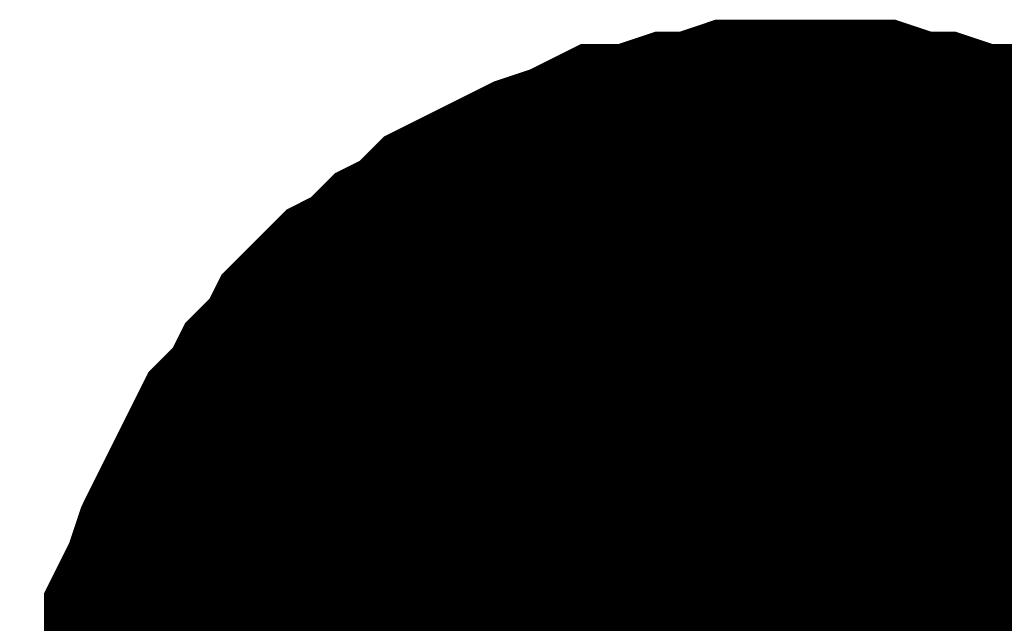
# Model space of a CAD drawing. Header units: inches. Extents: x 0 to 17, y 0 to 11.
# Tile 38 of 48: x 7.4245 to 7.4567, y 7.1561 to 7.1759. Entities that reach past the tile are written whole.
import ezdxf

# ---------------------------------------------------------------- set-up
doc = ezdxf.new("R2010")
doc.units = ezdxf.units.IN
doc.header["$MEASUREMENT"] = 0
doc.layers.add('Sheet', color=255, linetype='Continuous')

msp = doc.modelspace()

# ---------------------------------------------------------------- linework, layer by layer
at = {"layer": 'Sheet'}
for points in [[(7.430364, 7.149762, 0.0118, 0.0118, 0), (7.430364, 7.150952, 0.0118, 0.0118, 0), (7.430364, 7.151745, 0.0118, 0.0118, 0), (7.43076, 7.152934, 0.0118, 0.0118, 0), (7.43076, 7.153727, 0.0118, 0.0118, 0), (7.431157, 7.154916, 0.0118, 0.0118, 0), (7.431157, 7.155709, 0.0118, 0.0118, 0), (7.431553, 7.156502, 0.0118, 0.0118, 0), (7.43195, 7.157692, 0.0118, 0.0118, 0), (7.432346, 7.158485, 0.0118, 0.0118, 0), (7.432743, 7.159278, 0.0118, 0.0118, 0), (7.433139, 7.160071, 0.0118, 0.0118, 0), (7.433535, 7.160864, 0.0118, 0.0118, 0), (7.434328, 7.161657, 0.0118, 0.0118, 0), (7.434725, 7.16245, 0.0118, 0.0118, 0), (7.435518, 7.163243, 0.0118, 0.0118, 0), (7.435914, 7.164035, 0.0118, 0.0118, 0), (7.436707, 7.164828, 0.0118, 0.0118, 0), (7.4375, 7.165225, 0.0118, 0.0118, 0), (7.438293, 7.166018, 0.0118, 0.0118, 0), (7.439086, 7.166414, 0.0118, 0.0118, 0), (7.439879, 7.167207, 0.0118, 0.0118, 0), (7.440672, 7.167604, 0.0118, 0.0118, 0), (7.441465, 7.168, 0.0118, 0.0118, 0), (7.442257, 7.168397, 0.0118, 0.0118, 0), (7.443447, 7.168793, 0.0118, 0.0118, 0), (7.44424, 7.16919, 0.0118, 0.0118, 0), (7.445033, 7.16919, 0.0118, 0.0118, 0), (7.446222, 7.169586, 0.0118, 0.0118, 0), (7.447015, 7.169586, 0.0118, 0.0118, 0), (7.448204, 7.169983, 0.0118, 0.0118, 0), (7.448997, 7.169983, 0.0118, 0.0118, 0), (7.450187, 7.169983, 0.0118, 0.0118, 0)], [(7.430364, 7.149762, 0.0118, 0.0118, 0), (7.430364, 7.150952, 0.0118, 0.0118, 0), (7.430364, 7.151745, 0.0118, 0.0118, 0), (7.43076, 7.152934, 0.0118, 0.0118, 0), (7.43076, 7.153727, 0.0118, 0.0118, 0), (7.431157, 7.154916, 0.0118, 0.0118, 0), (7.431157, 7.155709, 0.0118, 0.0118, 0), (7.431553, 7.156502, 0.0118, 0.0118, 0), (7.43195, 7.157692, 0.0118, 0.0118, 0), (7.432346, 7.158485, 0.0118, 0.0118, 0), (7.432743, 7.159278, 0.0118, 0.0118, 0), (7.433139, 7.160071, 0.0118, 0.0118, 0), (7.433535, 7.160864, 0.0118, 0.0118, 0), (7.434328, 7.161657, 0.0118, 0.0118, 0), (7.434725, 7.16245, 0.0118, 0.0118, 0), (7.435518, 7.163243, 0.0118, 0.0118, 0), (7.435914, 7.164035, 0.0118, 0.0118, 0), (7.436707, 7.164828, 0.0118, 0.0118, 0), (7.4375, 7.165225, 0.0118, 0.0118, 0), (7.438293, 7.166018, 0.0118, 0.0118, 0), (7.439086, 7.166414, 0.0118, 0.0118, 0), (7.439879, 7.167207, 0.0118, 0.0118, 0), (7.440672, 7.167604, 0.0118, 0.0118, 0), (7.441465, 7.168, 0.0118, 0.0118, 0), (7.442257, 7.168397, 0.0118, 0.0118, 0), (7.443447, 7.168793, 0.0118, 0.0118, 0), (7.44424, 7.16919, 0.0118, 0.0118, 0), (7.445033, 7.16919, 0.0118, 0.0118, 0), (7.446222, 7.169586, 0.0118, 0.0118, 0), (7.447015, 7.169586, 0.0118, 0.0118, 0), (7.448204, 7.169983, 0.0118, 0.0118, 0), (7.448997, 7.169983, 0.0118, 0.0118, 0), (7.450187, 7.169983, 0.0118, 0.0118, 0)], [(7.430364, 7.149762, 0.0118, 0.0118, 0), (7.430364, 7.150952, 0.0118, 0.0118, 0), (7.430364, 7.151745, 0.0118, 0.0118, 0), (7.43076, 7.152934, 0.0118, 0.0118, 0), (7.43076, 7.153727, 0.0118, 0.0118, 0), (7.431157, 7.154916, 0.0118, 0.0118, 0), (7.431157, 7.155709, 0.0118, 0.0118, 0), (7.431553, 7.156502, 0.0118, 0.0118, 0), (7.43195, 7.157692, 0.0118, 0.0118, 0), (7.432346, 7.158485, 0.0118, 0.0118, 0), (7.432743, 7.159278, 0.0118, 0.0118, 0), (7.433139, 7.160071, 0.0118, 0.0118, 0), (7.433535, 7.160864, 0.0118, 0.0118, 0), (7.434328, 7.161657, 0.0118, 0.0118, 0), (7.434725, 7.16245, 0.0118, 0.0118, 0), (7.435518, 7.163243, 0.0118, 0.0118, 0), (7.435914, 7.164035, 0.0118, 0.0118, 0), (7.436707, 7.164828, 0.0118, 0.0118, 0), (7.4375, 7.165225, 0.0118, 0.0118, 0), (7.438293, 7.166018, 0.0118, 0.0118, 0), (7.439086, 7.166414, 0.0118, 0.0118, 0), (7.439879, 7.167207, 0.0118, 0.0118, 0), (7.440672, 7.167604, 0.0118, 0.0118, 0), (7.441465, 7.168, 0.0118, 0.0118, 0), (7.442257, 7.168397, 0.0118, 0.0118, 0), (7.443447, 7.168793, 0.0118, 0.0118, 0), (7.44424, 7.16919, 0.0118, 0.0118, 0), (7.445033, 7.16919, 0.0118, 0.0118, 0), (7.446222, 7.169586, 0.0118, 0.0118, 0), (7.447015, 7.169586, 0.0118, 0.0118, 0), (7.448204, 7.169983, 0.0118, 0.0118, 0), (7.448997, 7.169983, 0.0118, 0.0118, 0), (7.450187, 7.169983, 0.0118, 0.0118, 0)], [(7.430364, 7.149762, 0.0118, 0.0118, 0), (7.430364, 7.150952, 0.0118, 0.0118, 0), (7.430364, 7.151745, 0.0118, 0.0118, 0), (7.43076, 7.152934, 0.0118, 0.0118, 0), (7.43076, 7.153727, 0.0118, 0.0118, 0), (7.431157, 7.154916, 0.0118, 0.0118, 0), (7.431157, 7.155709, 0.0118, 0.0118, 0), (7.431553, 7.156502, 0.0118, 0.0118, 0), (7.43195, 7.157692, 0.0118, 0.0118, 0), (7.432346, 7.158485, 0.0118, 0.0118, 0), (7.432743, 7.159278, 0.0118, 0.0118, 0), (7.433139, 7.160071, 0.0118, 0.0118, 0), (7.433535, 7.160864, 0.0118, 0.0118, 0), (7.434328, 7.161657, 0.0118, 0.0118, 0), (7.434725, 7.16245, 0.0118, 0.0118, 0), (7.435518, 7.163243, 0.0118, 0.0118, 0), (7.435914, 7.164035, 0.0118, 0.0118, 0), (7.436707, 7.164828, 0.0118, 0.0118, 0), (7.4375, 7.165225, 0.0118, 0.0118, 0), (7.438293, 7.166018, 0.0118, 0.0118, 0), (7.439086, 7.166414, 0.0118, 0.0118, 0), (7.439879, 7.167207, 0.0118, 0.0118, 0), (7.440672, 7.167604, 0.0118, 0.0118, 0), (7.441465, 7.168, 0.0118, 0.0118, 0), (7.442257, 7.168397, 0.0118, 0.0118, 0), (7.443447, 7.168793, 0.0118, 0.0118, 0), (7.44424, 7.16919, 0.0118, 0.0118, 0), (7.445033, 7.16919, 0.0118, 0.0118, 0), (7.446222, 7.169586, 0.0118, 0.0118, 0), (7.447015, 7.169586, 0.0118, 0.0118, 0), (7.448204, 7.169983, 0.0118, 0.0118, 0), (7.448997, 7.169983, 0.0118, 0.0118, 0), (7.450187, 7.169983, 0.0118, 0.0118, 0)], [(7.430364, 7.149762, 0.0118, 0.0118, 0), (7.430364, 7.150952, 0.0118, 0.0118, 0), (7.430364, 7.151745, 0.0118, 0.0118, 0), (7.43076, 7.152934, 0.0118, 0.0118, 0), (7.43076, 7.153727, 0.0118, 0.0118, 0), (7.431157, 7.154916, 0.0118, 0.0118, 0), (7.431157, 7.155709, 0.0118, 0.0118, 0), (7.431553, 7.156502, 0.0118, 0.0118, 0), (7.43195, 7.157692, 0.0118, 0.0118, 0), (7.432346, 7.158485, 0.0118, 0.0118, 0), (7.432743, 7.159278, 0.0118, 0.0118, 0), (7.433139, 7.160071, 0.0118, 0.0118, 0), (7.433535, 7.160864, 0.0118, 0.0118, 0), (7.434328, 7.161657, 0.0118, 0.0118, 0), (7.434725, 7.16245, 0.0118, 0.0118, 0), (7.435518, 7.163243, 0.0118, 0.0118, 0), (7.435914, 7.164035, 0.0118, 0.0118, 0), (7.436707, 7.164828, 0.0118, 0.0118, 0), (7.4375, 7.165225, 0.0118, 0.0118, 0), (7.438293, 7.166018, 0.0118, 0.0118, 0), (7.439086, 7.166414, 0.0118, 0.0118, 0), (7.439879, 7.167207, 0.0118, 0.0118, 0), (7.440672, 7.167604, 0.0118, 0.0118, 0), (7.441465, 7.168, 0.0118, 0.0118, 0), (7.442257, 7.168397, 0.0118, 0.0118, 0), (7.443447, 7.168793, 0.0118, 0.0118, 0), (7.44424, 7.16919, 0.0118, 0.0118, 0), (7.445033, 7.16919, 0.0118, 0.0118, 0), (7.446222, 7.169586, 0.0118, 0.0118, 0), (7.447015, 7.169586, 0.0118, 0.0118, 0), (7.448204, 7.169983, 0.0118, 0.0118, 0), (7.448997, 7.169983, 0.0118, 0.0118, 0), (7.450187, 7.169983, 0.0118, 0.0118, 0)], [(7.430364, 7.149762, 0.0118, 0.0118, 0), (7.430364, 7.150952, 0.0118, 0.0118, 0), (7.430364, 7.151745, 0.0118, 0.0118, 0), (7.43076, 7.152934, 0.0118, 0.0118, 0), (7.43076, 7.153727, 0.0118, 0.0118, 0), (7.431157, 7.154916, 0.0118, 0.0118, 0), (7.431157, 7.155709, 0.0118, 0.0118, 0), (7.431553, 7.156502, 0.0118, 0.0118, 0), (7.43195, 7.157692, 0.0118, 0.0118, 0), (7.432346, 7.158485, 0.0118, 0.0118, 0), (7.432743, 7.159278, 0.0118, 0.0118, 0), (7.433139, 7.160071, 0.0118, 0.0118, 0), (7.433535, 7.160864, 0.0118, 0.0118, 0), (7.434328, 7.161657, 0.0118, 0.0118, 0), (7.434725, 7.16245, 0.0118, 0.0118, 0), (7.435518, 7.163243, 0.0118, 0.0118, 0), (7.435914, 7.164035, 0.0118, 0.0118, 0), (7.436707, 7.164828, 0.0118, 0.0118, 0), (7.4375, 7.165225, 0.0118, 0.0118, 0), (7.438293, 7.166018, 0.0118, 0.0118, 0), (7.439086, 7.166414, 0.0118, 0.0118, 0), (7.439879, 7.167207, 0.0118, 0.0118, 0), (7.440672, 7.167604, 0.0118, 0.0118, 0), (7.441465, 7.168, 0.0118, 0.0118, 0), (7.442257, 7.168397, 0.0118, 0.0118, 0), (7.443447, 7.168793, 0.0118, 0.0118, 0), (7.44424, 7.16919, 0.0118, 0.0118, 0), (7.445033, 7.16919, 0.0118, 0.0118, 0), (7.446222, 7.169586, 0.0118, 0.0118, 0), (7.447015, 7.169586, 0.0118, 0.0118, 0), (7.448204, 7.169983, 0.0118, 0.0118, 0), (7.448997, 7.169983, 0.0118, 0.0118, 0), (7.450187, 7.169983, 0.0118, 0.0118, 0)], [(7.450187, 7.169983, 0.0118, 0.0118, 0), (7.450187, 7.169983, 0.0118, 0.0118, 0)], [(7.450187, 7.169983, 0.0118, 0.0118, 0), (7.451376, 7.169983, 0.0118, 0.0118, 0), (7.452169, 7.169983, 0.0118, 0.0118, 0), (7.453358, 7.169586, 0.0118, 0.0118, 0), (7.454151, 7.169586, 0.0118, 0.0118, 0), (7.45534, 7.16919, 0.0118, 0.0118, 0), (7.456133, 7.16919, 0.0118, 0.0118, 0), (7.456926, 7.168793, 0.0118, 0.0118, 0), (7.458116, 7.168397, 0.0118, 0.0118, 0), (7.458909, 7.168, 0.0118, 0.0118, 0), (7.459701, 7.167604, 0.0118, 0.0118, 0), (7.460494, 7.167207, 0.0118, 0.0118, 0), (7.461287, 7.166414, 0.0118, 0.0118, 0), (7.46208, 7.166018, 0.0118, 0.0118, 0), (7.462873, 7.165225, 0.0118, 0.0118, 0)], [(7.450187, 7.169983, 0.0118, 0.0118, 0), (7.450187, 7.169983, 0.0118, 0.0118, 0)], [(7.450187, 7.169983, 0.0118, 0.0118, 0), (7.451376, 7.169983, 0.0118, 0.0118, 0), (7.452169, 7.169983, 0.0118, 0.0118, 0), (7.453358, 7.169586, 0.0118, 0.0118, 0), (7.454151, 7.169586, 0.0118, 0.0118, 0), (7.45534, 7.16919, 0.0118, 0.0118, 0), (7.456133, 7.16919, 0.0118, 0.0118, 0), (7.456926, 7.168793, 0.0118, 0.0118, 0), (7.458116, 7.168397, 0.0118, 0.0118, 0), (7.458909, 7.168, 0.0118, 0.0118, 0), (7.459701, 7.167604, 0.0118, 0.0118, 0), (7.460494, 7.167207, 0.0118, 0.0118, 0), (7.461287, 7.166414, 0.0118, 0.0118, 0), (7.46208, 7.166018, 0.0118, 0.0118, 0), (7.462873, 7.165225, 0.0118, 0.0118, 0)], [(7.450187, 7.169983, 0.0118, 0.0118, 0), (7.450187, 7.169983, 0.0118, 0.0118, 0)], [(7.450187, 7.169983, 0.0118, 0.0118, 0), (7.451376, 7.169983, 0.0118, 0.0118, 0), (7.452169, 7.169983, 0.0118, 0.0118, 0), (7.453358, 7.169586, 0.0118, 0.0118, 0), (7.454151, 7.169586, 0.0118, 0.0118, 0), (7.45534, 7.16919, 0.0118, 0.0118, 0), (7.456133, 7.16919, 0.0118, 0.0118, 0), (7.456926, 7.168793, 0.0118, 0.0118, 0), (7.458116, 7.168397, 0.0118, 0.0118, 0), (7.458909, 7.168, 0.0118, 0.0118, 0), (7.459701, 7.167604, 0.0118, 0.0118, 0), (7.460494, 7.167207, 0.0118, 0.0118, 0), (7.461287, 7.166414, 0.0118, 0.0118, 0), (7.46208, 7.166018, 0.0118, 0.0118, 0), (7.462873, 7.165225, 0.0118, 0.0118, 0)], [(7.450187, 7.169983, 0.0118, 0.0118, 0), (7.450187, 7.169983, 0.0118, 0.0118, 0)], [(7.450187, 7.169983, 0.0118, 0.0118, 0), (7.451376, 7.169983, 0.0118, 0.0118, 0), (7.452169, 7.169983, 0.0118, 0.0118, 0), (7.453358, 7.169586, 0.0118, 0.0118, 0), (7.454151, 7.169586, 0.0118, 0.0118, 0), (7.45534, 7.16919, 0.0118, 0.0118, 0), (7.456133, 7.16919, 0.0118, 0.0118, 0), (7.456926, 7.168793, 0.0118, 0.0118, 0), (7.458116, 7.168397, 0.0118, 0.0118, 0), (7.458909, 7.168, 0.0118, 0.0118, 0), (7.459701, 7.167604, 0.0118, 0.0118, 0), (7.460494, 7.167207, 0.0118, 0.0118, 0), (7.461287, 7.166414, 0.0118, 0.0118, 0), (7.46208, 7.166018, 0.0118, 0.0118, 0), (7.462873, 7.165225, 0.0118, 0.0118, 0)], [(7.450187, 7.169983, 0.0118, 0.0118, 0), (7.450187, 7.169983, 0.0118, 0.0118, 0)], [(7.450187, 7.169983, 0.0118, 0.0118, 0), (7.451376, 7.169983, 0.0118, 0.0118, 0), (7.452169, 7.169983, 0.0118, 0.0118, 0), (7.453358, 7.169586, 0.0118, 0.0118, 0), (7.454151, 7.169586, 0.0118, 0.0118, 0), (7.45534, 7.16919, 0.0118, 0.0118, 0), (7.456133, 7.16919, 0.0118, 0.0118, 0), (7.456926, 7.168793, 0.0118, 0.0118, 0), (7.458116, 7.168397, 0.0118, 0.0118, 0), (7.458909, 7.168, 0.0118, 0.0118, 0), (7.459701, 7.167604, 0.0118, 0.0118, 0), (7.460494, 7.167207, 0.0118, 0.0118, 0), (7.461287, 7.166414, 0.0118, 0.0118, 0), (7.46208, 7.166018, 0.0118, 0.0118, 0), (7.462873, 7.165225, 0.0118, 0.0118, 0)], [(7.450187, 7.169983, 0.0118, 0.0118, 0), (7.450187, 7.169983, 0.0118, 0.0118, 0)], [(7.450187, 7.169983, 0.0118, 0.0118, 0), (7.451376, 7.169983, 0.0118, 0.0118, 0), (7.452169, 7.169983, 0.0118, 0.0118, 0), (7.453358, 7.169586, 0.0118, 0.0118, 0), (7.454151, 7.169586, 0.0118, 0.0118, 0), (7.45534, 7.16919, 0.0118, 0.0118, 0), (7.456133, 7.16919, 0.0118, 0.0118, 0), (7.456926, 7.168793, 0.0118, 0.0118, 0), (7.458116, 7.168397, 0.0118, 0.0118, 0), (7.458909, 7.168, 0.0118, 0.0118, 0), (7.459701, 7.167604, 0.0118, 0.0118, 0), (7.460494, 7.167207, 0.0118, 0.0118, 0), (7.461287, 7.166414, 0.0118, 0.0118, 0), (7.46208, 7.166018, 0.0118, 0.0118, 0), (7.462873, 7.165225, 0.0118, 0.0118, 0)], [(7.43076, 7.153727, 0.0039, 0.0039, 0), (7.431157, 7.154916, 0.0039, 0.0039, 0), (7.431157, 7.155709, 0.0039, 0.0039, 0), (7.431553, 7.156502, 0.0039, 0.0039, 0), (7.43195, 7.157692, 0.0039, 0.0039, 0), (7.432346, 7.158485, 0.0039, 0.0039, 0), (7.432743, 7.159278, 0.0039, 0.0039, 0), (7.433139, 7.160071, 0.0039, 0.0039, 0), (7.433535, 7.160864, 0.0039, 0.0039, 0), (7.434328, 7.161657, 0.0039, 0.0039, 0), (7.434725, 7.16245, 0.0039, 0.0039, 0), (7.435518, 7.163243, 0.0039, 0.0039, 0), (7.435914, 7.164035, 0.0039, 0.0039, 0), (7.436707, 7.164828, 0.0039, 0.0039, 0), (7.4375, 7.165225, 0.0039, 0.0039, 0), (7.438293, 7.166018, 0.0039, 0.0039, 0), (7.439086, 7.166414, 0.0039, 0.0039, 0), (7.439879, 7.167207, 0.0039, 0.0039, 0), (7.440672, 7.167604, 0.0039, 0.0039, 0), (7.441465, 7.168, 0.0039, 0.0039, 0), (7.442257, 7.168397, 0.0039, 0.0039, 0), (7.443447, 7.168793, 0.0039, 0.0039, 0), (7.44424, 7.16919, 0.0039, 0.0039, 0), (7.445033, 7.16919, 0.0039, 0.0039, 0), (7.446222, 7.169586, 0.0039, 0.0039, 0), (7.447015, 7.169586, 0.0039, 0.0039, 0), (7.448204, 7.169983, 0.0039, 0.0039, 0), (7.448997, 7.169983, 0.0039, 0.0039, 0), (7.450187, 7.169983, 0.0039, 0.0039, 0)], [(7.43076, 7.153727, 0.0039, 0.0039, 0), (7.431157, 7.154916, 0.0039, 0.0039, 0), (7.431157, 7.155709, 0.0039, 0.0039, 0), (7.431553, 7.156502, 0.0039, 0.0039, 0), (7.43195, 7.157692, 0.0039, 0.0039, 0), (7.432346, 7.158485, 0.0039, 0.0039, 0), (7.432743, 7.159278, 0.0039, 0.0039, 0), (7.433139, 7.160071, 0.0039, 0.0039, 0), (7.433535, 7.160864, 0.0039, 0.0039, 0), (7.434328, 7.161657, 0.0039, 0.0039, 0), (7.434725, 7.16245, 0.0039, 0.0039, 0), (7.435518, 7.163243, 0.0039, 0.0039, 0), (7.435914, 7.164035, 0.0039, 0.0039, 0), (7.436707, 7.164828, 0.0039, 0.0039, 0), (7.4375, 7.165225, 0.0039, 0.0039, 0), (7.438293, 7.166018, 0.0039, 0.0039, 0), (7.439086, 7.166414, 0.0039, 0.0039, 0), (7.439879, 7.167207, 0.0039, 0.0039, 0), (7.440672, 7.167604, 0.0039, 0.0039, 0), (7.441465, 7.168, 0.0039, 0.0039, 0), (7.442257, 7.168397, 0.0039, 0.0039, 0), (7.443447, 7.168793, 0.0039, 0.0039, 0), (7.44424, 7.16919, 0.0039, 0.0039, 0), (7.445033, 7.16919, 0.0039, 0.0039, 0), (7.446222, 7.169586, 0.0039, 0.0039, 0), (7.447015, 7.169586, 0.0039, 0.0039, 0), (7.448204, 7.169983, 0.0039, 0.0039, 0), (7.448997, 7.169983, 0.0039, 0.0039, 0), (7.450187, 7.169983, 0.0039, 0.0039, 0)], [(7.43076, 7.153727, 0.0039, 0.0039, 0), (7.431157, 7.154916, 0.0039, 0.0039, 0), (7.431157, 7.155709, 0.0039, 0.0039, 0), (7.431553, 7.156502, 0.0039, 0.0039, 0), (7.43195, 7.157692, 0.0039, 0.0039, 0), (7.432346, 7.158485, 0.0039, 0.0039, 0), (7.432743, 7.159278, 0.0039, 0.0039, 0), (7.433139, 7.160071, 0.0039, 0.0039, 0), (7.433535, 7.160864, 0.0039, 0.0039, 0), (7.434328, 7.161657, 0.0039, 0.0039, 0), (7.434725, 7.16245, 0.0039, 0.0039, 0), (7.435518, 7.163243, 0.0039, 0.0039, 0), (7.435914, 7.164035, 0.0039, 0.0039, 0), (7.436707, 7.164828, 0.0039, 0.0039, 0), (7.4375, 7.165225, 0.0039, 0.0039, 0), (7.438293, 7.166018, 0.0039, 0.0039, 0), (7.439086, 7.166414, 0.0039, 0.0039, 0), (7.439879, 7.167207, 0.0039, 0.0039, 0), (7.440672, 7.167604, 0.0039, 0.0039, 0), (7.441465, 7.168, 0.0039, 0.0039, 0), (7.442257, 7.168397, 0.0039, 0.0039, 0), (7.443447, 7.168793, 0.0039, 0.0039, 0), (7.44424, 7.16919, 0.0039, 0.0039, 0), (7.445033, 7.16919, 0.0039, 0.0039, 0), (7.446222, 7.169586, 0.0039, 0.0039, 0), (7.447015, 7.169586, 0.0039, 0.0039, 0), (7.448204, 7.169983, 0.0039, 0.0039, 0), (7.448997, 7.169983, 0.0039, 0.0039, 0), (7.450187, 7.169983, 0.0039, 0.0039, 0)], [(7.43076, 7.153727, 0.0039, 0.0039, 0), (7.431157, 7.154916, 0.0039, 0.0039, 0), (7.431157, 7.155709, 0.0039, 0.0039, 0), (7.431553, 7.156502, 0.0039, 0.0039, 0), (7.43195, 7.157692, 0.0039, 0.0039, 0), (7.432346, 7.158485, 0.0039, 0.0039, 0), (7.432743, 7.159278, 0.0039, 0.0039, 0), (7.433139, 7.160071, 0.0039, 0.0039, 0), (7.433535, 7.160864, 0.0039, 0.0039, 0), (7.434328, 7.161657, 0.0039, 0.0039, 0), (7.434725, 7.16245, 0.0039, 0.0039, 0), (7.435518, 7.163243, 0.0039, 0.0039, 0), (7.435914, 7.164035, 0.0039, 0.0039, 0), (7.436707, 7.164828, 0.0039, 0.0039, 0), (7.4375, 7.165225, 0.0039, 0.0039, 0), (7.438293, 7.166018, 0.0039, 0.0039, 0), (7.439086, 7.166414, 0.0039, 0.0039, 0), (7.439879, 7.167207, 0.0039, 0.0039, 0), (7.440672, 7.167604, 0.0039, 0.0039, 0), (7.441465, 7.168, 0.0039, 0.0039, 0), (7.442257, 7.168397, 0.0039, 0.0039, 0), (7.443447, 7.168793, 0.0039, 0.0039, 0), (7.44424, 7.16919, 0.0039, 0.0039, 0), (7.445033, 7.16919, 0.0039, 0.0039, 0), (7.446222, 7.169586, 0.0039, 0.0039, 0), (7.447015, 7.169586, 0.0039, 0.0039, 0), (7.448204, 7.169983, 0.0039, 0.0039, 0), (7.448997, 7.169983, 0.0039, 0.0039, 0), (7.450187, 7.169983, 0.0039, 0.0039, 0)], [(7.43076, 7.153727, 0.0039, 0.0039, 0), (7.431157, 7.154916, 0.0039, 0.0039, 0), (7.431157, 7.155709, 0.0039, 0.0039, 0), (7.431553, 7.156502, 0.0039, 0.0039, 0), (7.43195, 7.157692, 0.0039, 0.0039, 0), (7.432346, 7.158485, 0.0039, 0.0039, 0), (7.432743, 7.159278, 0.0039, 0.0039, 0), (7.433139, 7.160071, 0.0039, 0.0039, 0), (7.433535, 7.160864, 0.0039, 0.0039, 0), (7.434328, 7.161657, 0.0039, 0.0039, 0), (7.434725, 7.16245, 0.0039, 0.0039, 0), (7.435518, 7.163243, 0.0039, 0.0039, 0), (7.435914, 7.164035, 0.0039, 0.0039, 0), (7.436707, 7.164828, 0.0039, 0.0039, 0), (7.4375, 7.165225, 0.0039, 0.0039, 0), (7.438293, 7.166018, 0.0039, 0.0039, 0), (7.439086, 7.166414, 0.0039, 0.0039, 0), (7.439879, 7.167207, 0.0039, 0.0039, 0), (7.440672, 7.167604, 0.0039, 0.0039, 0), (7.441465, 7.168, 0.0039, 0.0039, 0), (7.442257, 7.168397, 0.0039, 0.0039, 0), (7.443447, 7.168793, 0.0039, 0.0039, 0), (7.44424, 7.16919, 0.0039, 0.0039, 0), (7.445033, 7.16919, 0.0039, 0.0039, 0), (7.446222, 7.169586, 0.0039, 0.0039, 0), (7.447015, 7.169586, 0.0039, 0.0039, 0), (7.448204, 7.169983, 0.0039, 0.0039, 0), (7.448997, 7.169983, 0.0039, 0.0039, 0), (7.450187, 7.169983, 0.0039, 0.0039, 0)], [(7.43076, 7.153727, 0.0039, 0.0039, 0), (7.431157, 7.154916, 0.0039, 0.0039, 0), (7.431157, 7.155709, 0.0039, 0.0039, 0), (7.431553, 7.156502, 0.0039, 0.0039, 0), (7.43195, 7.157692, 0.0039, 0.0039, 0), (7.432346, 7.158485, 0.0039, 0.0039, 0), (7.432743, 7.159278, 0.0039, 0.0039, 0), (7.433139, 7.160071, 0.0039, 0.0039, 0), (7.433535, 7.160864, 0.0039, 0.0039, 0), (7.434328, 7.161657, 0.0039, 0.0039, 0), (7.434725, 7.16245, 0.0039, 0.0039, 0), (7.435518, 7.163243, 0.0039, 0.0039, 0), (7.435914, 7.164035, 0.0039, 0.0039, 0), (7.436707, 7.164828, 0.0039, 0.0039, 0), (7.4375, 7.165225, 0.0039, 0.0039, 0), (7.438293, 7.166018, 0.0039, 0.0039, 0), (7.439086, 7.166414, 0.0039, 0.0039, 0), (7.439879, 7.167207, 0.0039, 0.0039, 0), (7.440672, 7.167604, 0.0039, 0.0039, 0), (7.441465, 7.168, 0.0039, 0.0039, 0), (7.442257, 7.168397, 0.0039, 0.0039, 0), (7.443447, 7.168793, 0.0039, 0.0039, 0), (7.44424, 7.16919, 0.0039, 0.0039, 0), (7.445033, 7.16919, 0.0039, 0.0039, 0), (7.446222, 7.169586, 0.0039, 0.0039, 0), (7.447015, 7.169586, 0.0039, 0.0039, 0), (7.448204, 7.169983, 0.0039, 0.0039, 0), (7.448997, 7.169983, 0.0039, 0.0039, 0), (7.450187, 7.169983, 0.0039, 0.0039, 0)], [(7.450187, 7.169983, 0.0039, 0.0039, 0), (7.450187, 7.169983, 0.0039, 0.0039, 0)], [(7.450187, 7.169983, 0.0039, 0.0039, 0), (7.451376, 7.169983, 0.0039, 0.0039, 0), (7.452169, 7.169983, 0.0039, 0.0039, 0), (7.453358, 7.169586, 0.0039, 0.0039, 0), (7.454151, 7.169586, 0.0039, 0.0039, 0), (7.45534, 7.16919, 0.0039, 0.0039, 0), (7.456133, 7.16919, 0.0039, 0.0039, 0), (7.456926, 7.168793, 0.0039, 0.0039, 0), (7.458116, 7.168397, 0.0039, 0.0039, 0), (7.458909, 7.168, 0.0039, 0.0039, 0)], [(7.450187, 7.169983, 0.0039, 0.0039, 0), (7.450187, 7.169983, 0.0039, 0.0039, 0)], [(7.450187, 7.169983, 0.0039, 0.0039, 0), (7.451376, 7.169983, 0.0039, 0.0039, 0), (7.452169, 7.169983, 0.0039, 0.0039, 0), (7.453358, 7.169586, 0.0039, 0.0039, 0), (7.454151, 7.169586, 0.0039, 0.0039, 0), (7.45534, 7.16919, 0.0039, 0.0039, 0), (7.456133, 7.16919, 0.0039, 0.0039, 0), (7.456926, 7.168793, 0.0039, 0.0039, 0), (7.458116, 7.168397, 0.0039, 0.0039, 0), (7.458909, 7.168, 0.0039, 0.0039, 0)], [(7.450187, 7.169983, 0.0039, 0.0039, 0), (7.450187, 7.169983, 0.0039, 0.0039, 0)], [(7.450187, 7.169983, 0.0039, 0.0039, 0), (7.451376, 7.169983, 0.0039, 0.0039, 0), (7.452169, 7.169983, 0.0039, 0.0039, 0), (7.453358, 7.169586, 0.0039, 0.0039, 0), (7.454151, 7.169586, 0.0039, 0.0039, 0), (7.45534, 7.16919, 0.0039, 0.0039, 0), (7.456133, 7.16919, 0.0039, 0.0039, 0), (7.456926, 7.168793, 0.0039, 0.0039, 0), (7.458116, 7.168397, 0.0039, 0.0039, 0), (7.458909, 7.168, 0.0039, 0.0039, 0)], [(7.450187, 7.169983, 0.0039, 0.0039, 0), (7.450187, 7.169983, 0.0039, 0.0039, 0)], [(7.450187, 7.169983, 0.0039, 0.0039, 0), (7.451376, 7.169983, 0.0039, 0.0039, 0), (7.452169, 7.169983, 0.0039, 0.0039, 0), (7.453358, 7.169586, 0.0039, 0.0039, 0), (7.454151, 7.169586, 0.0039, 0.0039, 0), (7.45534, 7.16919, 0.0039, 0.0039, 0), (7.456133, 7.16919, 0.0039, 0.0039, 0), (7.456926, 7.168793, 0.0039, 0.0039, 0), (7.458116, 7.168397, 0.0039, 0.0039, 0), (7.458909, 7.168, 0.0039, 0.0039, 0)], [(7.450187, 7.169983, 0.0039, 0.0039, 0), (7.450187, 7.169983, 0.0039, 0.0039, 0)], [(7.450187, 7.169983, 0.0039, 0.0039, 0), (7.451376, 7.169983, 0.0039, 0.0039, 0), (7.452169, 7.169983, 0.0039, 0.0039, 0), (7.453358, 7.169586, 0.0039, 0.0039, 0), (7.454151, 7.169586, 0.0039, 0.0039, 0), (7.45534, 7.16919, 0.0039, 0.0039, 0), (7.456133, 7.16919, 0.0039, 0.0039, 0), (7.456926, 7.168793, 0.0039, 0.0039, 0), (7.458116, 7.168397, 0.0039, 0.0039, 0), (7.458909, 7.168, 0.0039, 0.0039, 0)], [(7.450187, 7.169983, 0.0039, 0.0039, 0), (7.450187, 7.169983, 0.0039, 0.0039, 0)], [(7.450187, 7.169983, 0.0039, 0.0039, 0), (7.451376, 7.169983, 0.0039, 0.0039, 0), (7.452169, 7.169983, 0.0039, 0.0039, 0), (7.453358, 7.169586, 0.0039, 0.0039, 0), (7.454151, 7.169586, 0.0039, 0.0039, 0), (7.45534, 7.16919, 0.0039, 0.0039, 0), (7.456133, 7.16919, 0.0039, 0.0039, 0), (7.456926, 7.168793, 0.0039, 0.0039, 0), (7.458116, 7.168397, 0.0039, 0.0039, 0), (7.458909, 7.168, 0.0039, 0.0039, 0)]]:
    msp.add_lwpolyline(points, format="xyseb", dxfattribs=at)
msp.add_lwpolyline([(7.44, 7.15, 0.02, 0.02, 1), (7.46, 7.15, 0.02, 0.02, 1)], format="xyseb", close=True, dxfattribs=at)

doc.saveas('drawing.dxf')
